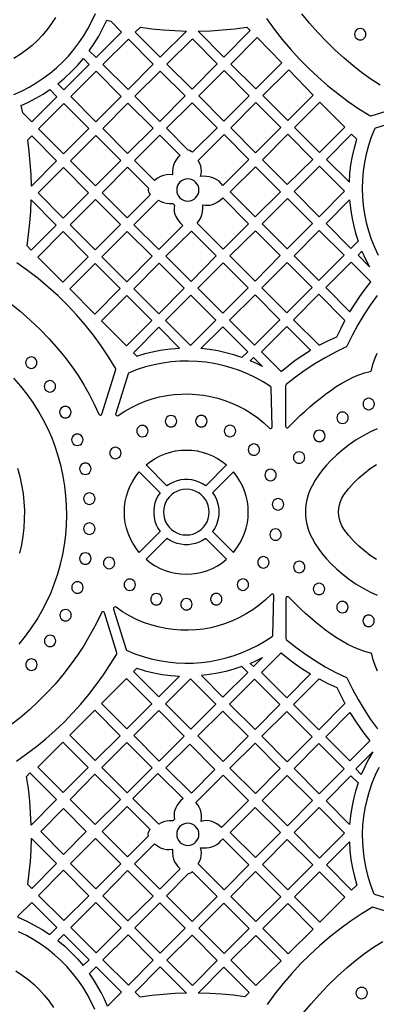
# Model space of a CAD drawing. Header units: millimetres. Extents: x -1358 to 1640, y -1421 to -323.
# Tile 53 of 129: x -327 to -223, y -1016 to -729. Entities that reach past the tile are written whole.
import ezdxf

# ---------------------------------------------------------------- set-up
doc = ezdxf.new("R2010")
doc.units = ezdxf.units.MM
doc.layers.add('pattern', color=5, linetype='Continuous')

msp = doc.modelspace()

# ---------------------------------------------------------------- linework, layer by layer
at = {"layer": 'pattern'}
for points in [[(-329.08, -750.33), (-326.8, -749.33), (-324.6, -748.2), (-322.47, -746.96), (-320.43, -745.6), (-318.46, -744.13), (-316.59, -742.56), (-314.8, -740.89), (-313.11, -739.12), (-311.52, -737.25), (-310.04, -735.3), (-308.66, -733.27), (-307.4, -731.15), (-306.25, -728.96), (-305.22, -726.7)], [(-316.83, -727.86), (-317.99, -729.65), (-319.26, -731.38), (-320.64, -733.02), (-322.12, -734.58), (-323.71, -736.06), (-325.4, -737.43), (-327.19, -738.71), (-329.08, -739.88)], [(-255.29, -728.2), (-253.06, -731.28), (-250.71, -734.26), (-248.26, -737.15), (-245.7, -739.94), (-243.04, -742.63), (-240.28, -745.22), (-237.42, -747.7), (-234.47, -750.07), (-231.42, -752.33), (-228.29, -754.47), (-225.08, -756.5), (-224.89, -756.57), (-224.69, -756.54), (-213.37, -753.03)], [(-222.09, -747.59), (-224.83, -745.83), (-227.5, -743.94), (-230.1, -741.92), (-232.63, -739.76), (-235.3, -737.31), (-237.86, -734.79), (-240.32, -732.21), (-242.68, -729.55), (-244.95, -726.81)], [(-212.27, -756.68), (-223.45, -760.15), (-223.63, -760.25), (-223.74, -760.41), (-224.69, -762.81), (-225.5, -765.24), (-226.15, -767.7), (-226.66, -770.19), (-227.02, -772.69), (-227.23, -775.19), (-227.3, -777.71), (-227.23, -780.22), (-227.01, -782.72), (-226.64, -785.2), (-226.14, -787.66), (-225.49, -790.1), (-224.7, -792.49), (-223.77, -794.85), (-222.69, -797.16)], [(-330.21, -811.09), (-327.21, -813.55), (-324.3, -816.12), (-321.49, -818.82), (-318.76, -821.64), (-316.12, -824.59), (-314.04, -827.09), (-312.1, -829.66), (-310.29, -832.29), (-308.6, -834.99), (-307.03, -837.76), (-305.57, -840.63), (-304.22, -843.59), (-304.07, -843.79), (-303.87, -843.87), (-303.65, -843.86), (-303.45, -843.75), (-303.33, -843.55), (-299.27, -830.53), (-299.24, -830.33), (-299.31, -830.14), (-301.35, -826.85), (-303.51, -823.64), (-305.8, -820.53), (-308.21, -817.52), (-310.74, -814.61), (-313.39, -811.8), (-316.14, -809.1), (-319, -806.52), (-321.97, -804.04), (-325.04, -801.69), (-328.2, -799.46)], [(-222.92, -808.95), (-224.95, -811.75), (-226.84, -814.61), (-228.61, -817.55), (-230.26, -820.58), (-231.79, -823.7), (-231.89, -823.84), (-232.02, -823.93), (-235.14, -825.47), (-238.17, -827.12), (-241.12, -828.88), (-243.98, -830.77), (-246.78, -832.8), (-249.51, -834.95), (-249.64, -835.11), (-249.68, -835.32), (-249.68, -847.07), (-249.62, -847.29), (-249.48, -847.45), (-249.28, -847.54), (-249.06, -847.52), (-248.86, -847.4), (-247.76, -846.28), (-246.57, -845.11), (-245.31, -843.9), (-243.97, -842.67), (-242.57, -841.43), (-241.12, -840.19), (-239.62, -838.97), (-238.07, -837.78), (-236.49, -836.63), (-234.88, -835.55), (-233.25, -834.54), (-231.6, -833.62), (-229.94, -832.8), (-228.29, -832.1), (-226.63, -831.53), (-224.99, -831.1), (-224.81, -831.04), (-224.69, -830.92), (-224.62, -830.74), (-224.2, -829.1), (-223.63, -827.44), (-222.92, -825.78)], [(-327.49, -910.7), (-325.6, -908.34), (-323.83, -905.91), (-322.21, -903.42), (-320.73, -900.86), (-319.39, -898.24), (-318.18, -895.58), (-317.12, -892.87), (-316.19, -890.13), (-315.41, -887.34), (-314.76, -884.53), (-314.26, -881.7), (-313.89, -878.85), (-313.66, -875.99), (-313.57, -873.12), (-313.62, -870.25), (-313.81, -867.39), (-314.14, -864.53), (-314.61, -861.7), (-315.22, -858.88), (-315.97, -856.09), (-316.86, -853.33), (-317.89, -850.61), (-319.06, -847.93), (-320.37, -845.3), (-321.82, -842.72), (-323.41, -840.2), (-325.14, -837.75), (-327.01, -835.37), (-329.02, -833.07)], [(-222.98, -847.82), (-224.88, -848.71), (-227, -849.86), (-229.04, -851.1), (-230.99, -852.43), (-232.87, -853.87), (-234.69, -855.42), (-236.44, -857.08), (-237.72, -858.43), (-238.91, -859.83), (-240.01, -861.3), (-241.02, -862.83), (-241.95, -864.44), (-242.6, -865.77), (-243.11, -867.14), (-243.5, -868.54), (-243.76, -869.96), (-243.88, -871.39), (-243.88, -872.83), (-243.76, -874.26), (-243.5, -875.68), (-243.11, -877.08), (-242.6, -878.45), (-241.95, -879.78), (-241.02, -881.39), (-240.01, -882.92), (-238.91, -884.39), (-237.72, -885.79), (-236.44, -887.14), (-234.69, -888.8), (-232.87, -890.35), (-230.99, -891.79), (-229.04, -893.12), (-227, -894.36), (-224.88, -895.51), (-222.98, -896.4)], [(-223.15, -885.94), (-224.96, -884.76), (-226.7, -883.46), (-228.34, -882.03), (-229.88, -880.5), (-231.33, -878.85), (-232.66, -877.09), (-233.23, -876.17), (-233.67, -875.2), (-233.98, -874.19), (-234.17, -873.16), (-234.24, -872.11), (-234.17, -871.06), (-233.98, -870.03), (-233.67, -869.02), (-233.23, -868.05), (-232.66, -867.13), (-231.33, -865.37), (-229.88, -863.72), (-228.34, -862.19), (-226.7, -860.76), (-224.96, -859.46), (-223.15, -858.28)], [(-327.94, -859.3), (-327.28, -861.74), (-326.75, -864.2), (-326.35, -866.68), (-326.09, -869.18), (-325.97, -871.68), (-325.98, -874.18), (-326.12, -876.69), (-326.4, -879.18), (-326.82, -881.66), (-327.37, -884.11)], [(-222.85, -918.57), (-223.55, -916.91), (-224.12, -915.26), (-224.55, -913.62), (-224.62, -913.43), (-224.73, -913.32), (-224.91, -913.25), (-226.56, -912.82), (-228.21, -912.25), (-229.87, -911.55), (-231.53, -910.73), (-233.18, -909.81), (-234.81, -908.8), (-236.42, -907.72), (-238, -906.57), (-239.54, -905.38), (-241.04, -904.16), (-242.5, -902.92), (-243.89, -901.68), (-245.23, -900.44), (-246.49, -899.23), (-247.68, -898.06), (-248.78, -896.95), (-248.98, -896.82), (-249.2, -896.81), (-249.4, -896.89), (-249.54, -897.05), (-249.6, -897.28), (-249.61, -909.03), (-249.57, -909.23), (-249.43, -909.4), (-246.7, -911.55), (-243.91, -913.57), (-241.04, -915.47), (-238.1, -917.23), (-235.07, -918.88), (-231.95, -920.42), (-231.81, -920.51), (-231.72, -920.65), (-230.19, -923.77), (-228.54, -926.8), (-226.77, -929.74), (-224.88, -932.61), (-222.86, -935.4)], [(-328.24, -944.76), (-325.29, -942.69), (-322.43, -940.51), (-319.65, -938.23), (-316.96, -935.85), (-314.36, -933.37), (-311.86, -930.79), (-309.46, -928.13), (-307.16, -925.38), (-304.96, -922.54), (-302.86, -919.61), (-300.88, -916.61), (-299.01, -913.53), (-298.94, -913.34), (-298.96, -913.15), (-302.58, -901.55), (-302.7, -901.34), (-302.89, -901.23), (-303.11, -901.22), (-303.31, -901.3), (-303.46, -901.49), (-305.03, -904.71), (-306.73, -907.85), (-308.54, -910.91), (-310.48, -913.88), (-312.54, -916.78), (-314.72, -919.58), (-317, -922.28), (-319.39, -924.9), (-321.89, -927.41), (-324.49, -929.82), (-327.19, -932.12), (-329.99, -934.31)], [(-222.42, -946.6), (-223.53, -948.89), (-224.49, -951.23), (-225.31, -953.61), (-225.99, -956.04), (-226.53, -958.49), (-226.93, -960.97), (-227.19, -963.46), (-227.3, -965.97), (-227.26, -968.48), (-227.08, -970.99), (-226.76, -973.49), (-226.29, -975.98), (-225.67, -978.45), (-224.9, -980.89), (-223.99, -983.3), (-223.87, -983.47), (-223.69, -983.57), (-212.7, -986.97)], [(-210.02, -991.79), (-224.35, -987.35), (-227.61, -989.38), (-230.79, -991.52), (-233.89, -993.78), (-236.89, -996.15), (-239.79, -998.64), (-242.6, -1001.24), (-245.31, -1003.94), (-247.91, -1006.75), (-250.41, -1009.66), (-252.79, -1012.66), (-255.06, -1015.76)], [(-305.36, -1017.27), (-306.43, -1014.97), (-307.62, -1012.75), (-308.93, -1010.61), (-310.35, -1008.56), (-311.89, -1006.59), (-313.53, -1004.72), (-315.28, -1002.94), (-317.12, -1001.27), (-319.06, -999.7), (-321.08, -998.24), (-323.19, -996.9), (-325.38, -995.67), (-327.65, -994.57)], [(-244.62, -1018.4), (-242.27, -1015.56), (-239.81, -1012.81), (-237.24, -1010.13), (-234.56, -1007.53), (-231.76, -1004.99), (-229.26, -1002.89), (-226.68, -1000.92), (-224.04, -999.07), (-221.34, -997.36)], [(-328.46, -1005.96), (-326.6, -1007.17), (-324.82, -1008.5), (-323.14, -1009.93), (-321.55, -1011.47), (-320.06, -1013.11), (-318.68, -1014.83), (-317.41, -1016.65)]]:
    msp.add_lwpolyline(points, dxfattribs=at)
for points in [[(-307.01, -737.62), (-305.56, -735.49), (-304.23, -733.3), (-303.02, -731.03), (-301.93, -728.69), (-300.72, -728.99), (-297.6, -732.14), (-305.04, -739.58)], [(-293.58, -732.16), (-292.1, -730.68), (-288.76, -731.13), (-285.41, -731.48), (-282.05, -731.71), (-278.67, -731.83), (-286.33, -739.49)], [(-267.7, -739.44), (-275.23, -731.85), (-271.65, -731.74), (-268.1, -731.51), (-264.55, -731.16), (-261.01, -730.69), (-260.03, -731.69)], [(-227.89, -734.43), (-227.45, -734.37), (-227.05, -734.2), (-226.71, -733.94), (-226.45, -733.6), (-226.29, -733.21), (-226.23, -732.76), (-226.29, -732.32), (-226.45, -731.92), (-226.71, -731.58), (-227.05, -731.32), (-227.45, -731.16), (-227.89, -731.1), (-228.34, -731.16), (-228.73, -731.32), (-229.07, -731.58), (-229.33, -731.92), (-229.5, -732.32), (-229.56, -732.76), (-229.5, -733.21), (-229.33, -733.6), (-229.07, -733.94), (-228.73, -734.2), (-228.34, -734.37)], [(-303.03, -741.6), (-295.7, -748.86), (-288.34, -741.5), (-295.59, -734.17)], [(-284.33, -741.5), (-277, -748.76), (-269.64, -741.4), (-276.9, -734.06)], [(-258.01, -733.68), (-250.82, -741.07), (-258.34, -748.68), (-265.7, -741.46)], [(-314.41, -748.94), (-316.19, -747.19), (-314.17, -745.51), (-312.25, -743.73), (-310.44, -741.85), (-308.73, -739.86), (-307.02, -741.55)], [(-312.39, -750.96), (-305.13, -758.29), (-297.73, -750.89), (-304.99, -743.57)], [(-286.33, -743.5), (-293.69, -750.86), (-286.43, -758.19), (-279, -750.76)], [(-267.6, -743.36), (-275, -750.76), (-267.74, -758.08), (-260.34, -750.69)], [(-241.64, -750.53), (-248.79, -743.14), (-256.32, -750.67), (-249.05, -757.94)], [(-326.43, -755.66), (-326.93, -753.56), (-324.73, -752.56), (-322.59, -751.45), (-320.52, -750.23), (-318.5, -748.9), (-316.44, -750.97), (-323.8, -758.32)], [(-314.43, -753), (-321.79, -760.35), (-314.53, -767.68), (-307.1, -760.25)], [(-295.73, -752.9), (-303.09, -760.25), (-295.83, -767.58), (-288.4, -760.15)], [(-269.67, -760.01), (-276.84, -767.18), (-277.25, -766.91), (-277.7, -766.7), (-278.09, -766.61), (-284.44, -760.2), (-276.99, -752.75)], [(-251.04, -759.93), (-258.34, -752.69), (-265.7, -760.05), (-258.46, -767.35)], [(-232.39, -759.88), (-239.65, -752.55), (-247.07, -759.97), (-239.77, -767.26)], [(-316.53, -769.68), (-323.92, -777.08), (-324.02, -773.68), (-324.23, -770.29), (-324.55, -766.92), (-324.98, -763.54), (-323.79, -762.35)], [(-312.49, -769.65), (-305.23, -776.98), (-297.8, -769.55), (-305.13, -762.29)], [(-282.78, -773.8), (-283.67, -773.69), (-284.51, -773.73), (-285.34, -773.92), (-286.17, -774.25), (-287.09, -774.77), (-287.94, -775.4), (-293.82, -769.58), (-286.41, -762.16), (-280.51, -768.12), (-281.16, -768.75), (-281.68, -769.43), (-282.08, -770.15), (-282.38, -770.95), (-282.57, -771.83), (-282.68, -772.77), (-282.69, -773.7)], [(-271.98, -774.31), (-272.83, -774.22), (-273.68, -774.2), (-274.53, -774.27), (-274.33, -773.51), (-274.25, -772.73), (-274.3, -771.95), (-274.46, -771.19), (-274.75, -770.46), (-275.24, -769.59), (-267.67, -762.02), (-260.44, -769.32), (-268.06, -776.86), (-268.55, -776.22), (-269.12, -775.65), (-269.75, -775.18), (-270.45, -774.79), (-271.19, -774.5)], [(-241.77, -769.29), (-249.07, -761.93), (-256.45, -769.38), (-249.19, -776.63)], [(-231.08, -775.95), (-230.92, -773.38), (-230.62, -770.84), (-230.19, -768.34), (-229.62, -765.85), (-228.91, -763.37), (-230.41, -761.87), (-237.75, -769.28)], [(-314.63, -786.37), (-307.23, -778.98), (-314.49, -771.65), (-321.89, -779.04)], [(-295.81, -771.56), (-289.74, -777.69), (-289.81, -778.03), (-289.81, -778.35), (-289.71, -778.68), (-289.5, -779.14), (-289.23, -779.57), (-295.98, -786.32), (-303.24, -778.99)], [(-258.43, -771.4), (-265.84, -778.74), (-258.54, -786.03), (-251.13, -778.7)], [(-239.79, -771.25), (-247.15, -778.67), (-239.86, -785.97), (-232.49, -778.54)], [(-278.24, -781.41), (-277.59, -781.35), (-276.98, -781.16), (-276.43, -780.86), (-275.95, -780.46), (-275.56, -779.98), (-275.26, -779.43), (-275.07, -778.83), (-275, -778.17), (-275.07, -777.52), (-275.26, -776.91), (-275.56, -776.36), (-275.95, -775.88), (-276.43, -775.49), (-276.98, -775.19), (-277.59, -775), (-278.24, -774.93), (-278.9, -775), (-279.5, -775.19), (-280.05, -775.49), (-280.53, -775.88), (-280.93, -776.36), (-281.23, -776.91), (-281.42, -777.52), (-281.48, -778.17), (-281.42, -778.83), (-281.23, -779.43), (-280.93, -779.98), (-280.53, -780.46), (-280.05, -780.86), (-279.5, -781.16), (-278.9, -781.35)], [(-325.18, -794.51), (-324.71, -791.16), (-324.35, -787.81), (-324.09, -784.45), (-323.95, -781.07), (-316.68, -788.42), (-323.98, -795.72)], [(-305.33, -795.67), (-297.94, -788.27), (-305.19, -780.94), (-312.59, -788.34)], [(-293.97, -788.31), (-286.79, -781.14), (-286.07, -781.55), (-285.32, -781.84), (-284.51, -782.03), (-283.55, -782.14), (-282.6, -782.13), (-282.11, -782.61), (-282.23, -783.31), (-282.25, -783.96), (-282.18, -784.6), (-282.01, -785.24), (-281.74, -785.89), (-281.18, -786.86), (-280.51, -787.74), (-279.72, -788.53), (-286.67, -795.55)], [(-270.32, -782.09), (-269.51, -781.65), (-268.76, -781.12), (-268.06, -780.52), (-260.51, -788.07), (-267.94, -795.43), (-275.55, -787.82), (-274.94, -787.08), (-274.47, -786.3), (-274.13, -785.45), (-273.92, -784.51), (-273.81, -783.52), (-273.81, -782.53), (-273.07, -782.64), (-272.37, -782.65), (-271.68, -782.57), (-271.01, -782.38)], [(-249.15, -780.68), (-256.52, -788.05), (-249.25, -795.32), (-241.84, -787.99)], [(-230.99, -781.05), (-230.75, -783.53), (-230.38, -785.97), (-229.89, -788.38), (-229.26, -790.76), (-228.51, -793.14), (-230.6, -795.22), (-237.85, -787.97)], [(-322.03, -797.77), (-314.7, -805.03), (-307.34, -797.67), (-314.59, -790.34)], [(-296, -804.96), (-288.62, -797.52), (-295.94, -790.28), (-303.31, -797.65)], [(-284.64, -797.53), (-277.3, -804.86), (-269.94, -797.43), (-277.21, -790.17)], [(-258.61, -804.76), (-251.25, -797.33), (-258.51, -790.07), (-265.94, -797.43)], [(-239.85, -789.98), (-247.23, -797.35), (-239.95, -804.62), (-232.58, -797.24)], [(-227.39, -796.06), (-226.35, -798.36), (-225.19, -800.59), (-228.55, -797.22)], [(-305.4, -814.36), (-298.02, -806.91), (-305.33, -799.67), (-312.71, -807.05)], [(-286.7, -814.26), (-279.34, -806.83), (-286.64, -799.54), (-294, -806.97)], [(-275.3, -806.86), (-268.04, -814.12), (-260.61, -806.76), (-267.94, -799.43)], [(-249.35, -814.01), (-241.96, -806.62), (-249.24, -799.33), (-256.6, -806.76)], [(-237.95, -806.62), (-230.9, -813.74), (-229.5, -811.48), (-228.02, -809.27), (-226.46, -807.12), (-224.82, -805.02), (-230.56, -799.23)], [(-296.1, -823.65), (-288.74, -816.22), (-296, -808.97), (-303.43, -816.32)], [(-284.74, -816.22), (-277.41, -823.55), (-270.05, -816.12), (-277.31, -808.86)], [(-258.75, -823.41), (-251.35, -816.01), (-258.61, -808.76), (-266.04, -816.12)], [(-234.71, -821.03), (-233.57, -818.64), (-232.35, -816.3), (-239.96, -808.62), (-247.39, -816.05), (-239.88, -823.49), (-237.32, -822.2)], [(-294.1, -825.66), (-293.14, -826.61), (-290.68, -825.88), (-288.2, -825.29), (-285.71, -824.84), (-283.19, -824.52), (-280.63, -824.33), (-286.74, -818.23)], [(-260.75, -825.41), (-262.43, -827.08), (-264.77, -826.3), (-267.13, -825.65), (-269.51, -825.13), (-271.93, -824.73), (-274.39, -824.46), (-268.05, -818.12)], [(-251.03, -831.14), (-248.98, -829.45), (-246.87, -827.85), (-244.69, -826.35), (-242.44, -824.93), (-249.35, -818.02), (-256.75, -825.41)], [(-323.94, -830.23), (-323.5, -830.17), (-323.1, -830), (-322.77, -829.74), (-322.51, -829.4), (-322.34, -829), (-322.28, -828.56), (-322.34, -828.12), (-322.51, -827.72), (-322.77, -827.38), (-323.1, -827.12), (-323.5, -826.95), (-323.94, -826.89), (-324.39, -826.95), (-324.79, -827.12), (-325.12, -827.38), (-325.38, -827.72), (-325.55, -828.12), (-325.61, -828.56), (-325.55, -829), (-325.38, -829.4), (-325.12, -829.74), (-324.79, -830), (-324.39, -830.17)], [(-259.09, -827.08), (-256.47, -829.7), (-258.23, -828.82), (-260.03, -828.02)], [(-253.88, -835.94), (-253.94, -835.71), (-254.09, -835.55), (-256.28, -834.17), (-258.53, -832.92), (-260.84, -831.82), (-263.19, -830.86), (-265.59, -830.04), (-268.03, -829.36), (-270.5, -828.83), (-272.99, -828.44), (-275.5, -828.19), (-278.02, -828.1), (-280.54, -828.14), (-283.06, -828.34), (-285.57, -828.68), (-288.07, -829.17), (-290.55, -829.8), (-293, -830.59), (-295.41, -831.53), (-295.58, -831.64), (-295.68, -831.82), (-299.29, -843.41), (-299.31, -843.65), (-299.2, -843.86), (-299.02, -843.99), (-298.8, -844.03), (-298.57, -843.94), (-296.67, -842.7), (-294.72, -841.6), (-292.73, -840.64), (-290.69, -839.81), (-288.62, -839.12), (-286.52, -838.56), (-284.4, -838.14), (-282.26, -837.86), (-280.11, -837.7), (-277.97, -837.68), (-275.83, -837.8), (-273.69, -838.04), (-271.58, -838.42), (-269.49, -838.93), (-267.43, -839.57), (-265.41, -840.33), (-263.43, -841.23), (-261.5, -842.26), (-259.63, -843.41), (-257.83, -844.69), (-256.09, -846.1), (-254.43, -847.64), (-254.22, -847.76), (-254.01, -847.77), (-253.81, -847.69), (-253.67, -847.52), (-253.62, -847.29)], [(-318.51, -837.13), (-318.07, -837.07), (-317.67, -836.91), (-317.33, -836.64), (-317.07, -836.31), (-316.9, -835.91), (-316.84, -835.47), (-316.9, -835.02), (-317.07, -834.62), (-317.33, -834.29), (-317.67, -834.03), (-318.07, -833.86), (-318.51, -833.8), (-318.95, -833.86), (-319.35, -834.03), (-319.69, -834.29), (-319.95, -834.62), (-320.12, -835.02), (-320.18, -835.47), (-320.12, -835.91), (-319.95, -836.31), (-319.69, -836.64), (-319.35, -836.91), (-318.95, -837.07)], [(-314, -844.66), (-313.55, -844.6), (-313.15, -844.43), (-312.82, -844.17), (-312.56, -843.83), (-312.39, -843.43), (-312.33, -842.99), (-312.39, -842.54), (-312.56, -842.15), (-312.82, -841.81), (-313.15, -841.55), (-313.55, -841.38), (-314, -841.32), (-314.44, -841.38), (-314.84, -841.55), (-315.17, -841.81), (-315.43, -842.15), (-315.6, -842.54), (-315.66, -842.99), (-315.6, -843.43), (-315.43, -843.83), (-315.17, -844.17), (-314.84, -844.43), (-314.44, -844.6)], [(-225.43, -842.27), (-224.98, -842.21), (-224.59, -842.04), (-224.25, -841.78), (-223.99, -841.44), (-223.82, -841.05), (-223.76, -840.6), (-223.82, -840.16), (-223.99, -839.76), (-224.25, -839.42), (-224.59, -839.16), (-224.98, -838.99), (-225.43, -838.93), (-225.87, -838.99), (-226.27, -839.16), (-226.61, -839.42), (-226.87, -839.76), (-227.03, -840.16), (-227.09, -840.6), (-227.03, -841.05), (-226.87, -841.44), (-226.61, -841.78), (-226.27, -842.04), (-225.87, -842.21)], [(-283.15, -847.3), (-282.7, -847.24), (-282.3, -847.07), (-281.97, -846.81), (-281.71, -846.47), (-281.54, -846.08), (-281.48, -845.63), (-281.54, -845.19), (-281.71, -844.79), (-281.97, -844.45), (-282.3, -844.19), (-282.7, -844.02), (-283.15, -843.97), (-283.59, -844.02), (-283.99, -844.19), (-284.32, -844.45), (-284.58, -844.79), (-284.75, -845.19), (-284.81, -845.63), (-284.75, -846.08), (-284.58, -846.47), (-284.32, -846.81), (-283.99, -847.07), (-283.59, -847.24)], [(-274.3, -847.29), (-273.85, -847.23), (-273.46, -847.06), (-273.12, -846.8), (-272.86, -846.46), (-272.69, -846.06), (-272.63, -845.62), (-272.69, -845.18), (-272.86, -844.78), (-273.12, -844.44), (-273.46, -844.18), (-273.85, -844.01), (-274.3, -843.95), (-274.74, -844.01), (-275.14, -844.18), (-275.47, -844.44), (-275.73, -844.78), (-275.9, -845.18), (-275.96, -845.62), (-275.9, -846.06), (-275.73, -846.46), (-275.47, -846.8), (-275.14, -847.06), (-274.74, -847.23)], [(-233.08, -846.3), (-232.63, -846.24), (-232.23, -846.07), (-231.9, -845.81), (-231.64, -845.48), (-231.47, -845.08), (-231.41, -844.63), (-231.47, -844.19), (-231.64, -843.79), (-231.9, -843.45), (-232.23, -843.19), (-232.63, -843.03), (-233.08, -842.97), (-233.52, -843.03), (-233.92, -843.19), (-234.25, -843.45), (-234.51, -843.79), (-234.68, -844.19), (-234.74, -844.63), (-234.68, -845.08), (-234.51, -845.48), (-234.25, -845.81), (-233.92, -846.07), (-233.52, -846.24)], [(-291.49, -850.18), (-291.05, -850.12), (-290.65, -849.95), (-290.32, -849.69), (-290.06, -849.35), (-289.89, -848.95), (-289.83, -848.51), (-289.89, -848.06), (-290.06, -847.67), (-290.32, -847.33), (-290.65, -847.07), (-291.05, -846.9), (-291.49, -846.84), (-291.94, -846.9), (-292.34, -847.07), (-292.67, -847.33), (-292.93, -847.67), (-293.1, -848.06), (-293.16, -848.51), (-293.1, -848.95), (-292.93, -849.35), (-292.67, -849.69), (-292.34, -849.95), (-291.94, -850.12)], [(-265.93, -850.16), (-265.49, -850.1), (-265.09, -849.93), (-264.75, -849.67), (-264.49, -849.33), (-264.32, -848.93), (-264.26, -848.49), (-264.32, -848.05), (-264.49, -847.65), (-264.75, -847.31), (-265.09, -847.05), (-265.49, -846.88), (-265.93, -846.82), (-266.37, -846.88), (-266.77, -847.05), (-267.11, -847.31), (-267.37, -847.65), (-267.54, -848.05), (-267.6, -848.49), (-267.54, -848.93), (-267.37, -849.33), (-267.11, -849.67), (-266.77, -849.93), (-266.37, -850.1)], [(-310.5, -852.7), (-310.06, -852.64), (-309.66, -852.47), (-309.32, -852.21), (-309.06, -851.87), (-308.89, -851.47), (-308.83, -851.03), (-308.89, -850.59), (-309.06, -850.19), (-309.32, -849.85), (-309.66, -849.59), (-310.06, -849.42), (-310.5, -849.36), (-310.94, -849.42), (-311.34, -849.59), (-311.68, -849.85), (-311.94, -850.19), (-312.11, -850.59), (-312.17, -851.03), (-312.11, -851.47), (-311.94, -851.87), (-311.68, -852.21), (-311.34, -852.47), (-310.94, -852.64)], [(-239.84, -851.57), (-239.39, -851.51), (-239, -851.34), (-238.66, -851.08), (-238.4, -850.74), (-238.23, -850.35), (-238.17, -849.9), (-238.23, -849.46), (-238.4, -849.06), (-238.66, -848.72), (-239, -848.46), (-239.39, -848.29), (-239.84, -848.23), (-240.28, -848.29), (-240.68, -848.46), (-241.01, -848.72), (-241.28, -849.06), (-241.44, -849.46), (-241.5, -849.9), (-241.44, -850.35), (-241.28, -850.74), (-241.01, -851.08), (-240.68, -851.34), (-240.28, -851.51)], [(-258.95, -855.58), (-258.51, -855.52), (-258.11, -855.35), (-257.77, -855.09), (-257.51, -854.76), (-257.35, -854.36), (-257.29, -853.92), (-257.35, -853.47), (-257.51, -853.07), (-257.77, -852.74), (-258.11, -852.47), (-258.51, -852.31), (-258.95, -852.25), (-259.4, -852.31), (-259.79, -852.47), (-260.13, -852.74), (-260.39, -853.07), (-260.56, -853.47), (-260.62, -853.92), (-260.56, -854.36), (-260.39, -854.76), (-260.13, -855.09), (-259.79, -855.35), (-259.4, -855.52)], [(-299.38, -856.56), (-298.94, -856.5), (-298.54, -856.33), (-298.2, -856.07), (-297.94, -855.73), (-297.77, -855.33), (-297.71, -854.89), (-297.77, -854.44), (-297.94, -854.05), (-298.2, -853.71), (-298.54, -853.45), (-298.94, -853.28), (-299.38, -853.22), (-299.82, -853.28), (-300.22, -853.45), (-300.56, -853.71), (-300.82, -854.05), (-300.98, -854.44), (-301.04, -854.89), (-300.98, -855.33), (-300.82, -855.73), (-300.56, -856.07), (-300.22, -856.33), (-299.82, -856.5)], [(-284.32, -864.47), (-290.42, -858.38), (-289.12, -857.36), (-287.75, -856.48), (-286.32, -855.74), (-284.85, -855.13), (-283.34, -854.65), (-281.8, -854.31), (-280.24, -854.11), (-278.67, -854.04), (-277.11, -854.11), (-275.55, -854.31), (-274.01, -854.65), (-272.5, -855.13), (-271.03, -855.74), (-269.6, -856.48), (-268.23, -857.36), (-266.93, -858.38), (-273.02, -864.47), (-273.97, -863.86), (-274.96, -863.37), (-276, -863), (-277.06, -862.76), (-278.13, -862.63), (-279.21, -862.63), (-280.29, -862.76), (-281.35, -863), (-282.38, -863.37), (-283.38, -863.86)], [(-245.74, -857.89), (-245.3, -857.83), (-244.9, -857.66), (-244.56, -857.4), (-244.3, -857.06), (-244.13, -856.66), (-244.07, -856.22), (-244.13, -855.78), (-244.3, -855.38), (-244.56, -855.04), (-244.9, -854.78), (-245.3, -854.61), (-245.74, -854.55), (-246.18, -854.61), (-246.58, -854.78), (-246.92, -855.04), (-247.18, -855.38), (-247.35, -855.78), (-247.41, -856.22), (-247.35, -856.66), (-247.18, -857.06), (-246.92, -857.4), (-246.58, -857.66), (-246.18, -857.83)], [(-308.16, -861.16), (-307.72, -861.1), (-307.32, -860.94), (-306.98, -860.68), (-306.72, -860.34), (-306.55, -859.94), (-306.49, -859.5), (-306.55, -859.05), (-306.72, -858.65), (-306.98, -858.32), (-307.32, -858.06), (-307.72, -857.89), (-308.16, -857.83), (-308.6, -857.89), (-309, -858.06), (-309.34, -858.32), (-309.6, -858.65), (-309.76, -859.05), (-309.82, -859.5), (-309.76, -859.94), (-309.6, -860.34), (-309.34, -860.68), (-309, -860.94), (-308.6, -861.1)], [(-292.44, -860.39), (-286.34, -866.49), (-286.96, -867.44), (-287.45, -868.43), (-287.82, -869.46), (-288.06, -870.52), (-288.18, -871.6), (-288.18, -872.68), (-288.06, -873.76), (-287.82, -874.82), (-287.45, -875.85), (-286.96, -876.85), (-286.34, -877.79), (-292.44, -883.89), (-293.46, -882.59), (-294.34, -881.22), (-295.08, -879.79), (-295.69, -878.32), (-296.16, -876.81), (-296.5, -875.27), (-296.7, -873.71), (-296.77, -872.14), (-296.7, -870.58), (-296.5, -869.02), (-296.16, -867.48), (-295.69, -865.97), (-295.08, -864.5), (-294.34, -863.07), (-293.46, -861.7)], [(-264.9, -883.89), (-263.89, -882.58), (-263.01, -881.21), (-262.27, -879.79), (-261.66, -878.32), (-261.18, -876.8), (-260.84, -875.27), (-260.64, -873.71), (-260.57, -872.14), (-260.64, -870.58), (-260.84, -869.02), (-261.18, -867.48), (-261.66, -865.97), (-262.27, -864.5), (-263.01, -863.07), (-263.89, -861.7), (-264.9, -860.39), (-271, -866.49), (-270.39, -867.44), (-269.9, -868.43), (-269.53, -869.47), (-269.29, -870.53), (-269.16, -871.6), (-269.16, -872.68), (-269.29, -873.76), (-269.53, -874.82), (-269.9, -875.85), (-270.39, -876.85), (-271, -877.79)], [(-254.09, -862.98), (-253.65, -862.92), (-253.25, -862.75), (-252.91, -862.49), (-252.65, -862.15), (-252.49, -861.75), (-252.43, -861.31), (-252.49, -860.87), (-252.65, -860.47), (-252.91, -860.13), (-253.25, -859.87), (-253.65, -859.7), (-254.09, -859.64), (-254.54, -859.7), (-254.93, -859.87), (-255.27, -860.13), (-255.53, -860.47), (-255.7, -860.87), (-255.76, -861.31), (-255.7, -861.75), (-255.53, -862.15), (-255.27, -862.49), (-254.93, -862.75), (-254.54, -862.92)], [(-307, -869.88), (-306.56, -869.82), (-306.16, -869.65), (-305.82, -869.39), (-305.56, -869.06), (-305.39, -868.66), (-305.33, -868.22), (-305.39, -867.77), (-305.56, -867.37), (-305.82, -867.03), (-306.16, -866.77), (-306.56, -866.61), (-307, -866.55), (-307.44, -866.61), (-307.84, -866.77), (-308.18, -867.03), (-308.44, -867.37), (-308.6, -867.77), (-308.66, -868.22), (-308.6, -868.66), (-308.44, -869.06), (-308.18, -869.39), (-307.84, -869.65), (-307.44, -869.82)], [(-278.67, -878.81), (-277.69, -878.74), (-276.75, -878.53), (-275.86, -878.19), (-275.04, -877.74), (-274.3, -877.18), (-273.64, -876.52), (-273.08, -875.77), (-272.63, -874.95), (-272.29, -874.07), (-272.08, -873.13), (-272.01, -872.14), (-272.08, -871.16), (-272.29, -870.22), (-272.63, -869.33), (-273.08, -868.51), (-273.64, -867.77), (-274.3, -867.11), (-275.04, -866.55), (-275.86, -866.09), (-276.75, -865.76), (-277.69, -865.55), (-278.67, -865.47), (-279.66, -865.55), (-280.6, -865.76), (-281.48, -866.09), (-282.3, -866.55), (-283.05, -867.11), (-283.71, -867.77), (-284.27, -868.51), (-284.72, -869.33), (-285.06, -870.22), (-285.27, -871.16), (-285.34, -872.14), (-285.27, -873.13), (-285.06, -874.07), (-284.72, -874.95), (-284.27, -875.77), (-283.71, -876.52), (-283.05, -877.18), (-282.3, -877.74), (-281.48, -878.19), (-280.6, -878.53), (-279.66, -878.74)], [(-251.9, -871.55), (-251.46, -871.49), (-251.06, -871.32), (-250.72, -871.06), (-250.46, -870.73), (-250.29, -870.33), (-250.23, -869.88), (-250.29, -869.44), (-250.46, -869.04), (-250.72, -868.7), (-251.06, -868.44), (-251.46, -868.28), (-251.9, -868.22), (-252.35, -868.28), (-252.74, -868.44), (-253.08, -868.7), (-253.34, -869.04), (-253.51, -869.44), (-253.57, -869.88), (-253.51, -870.33), (-253.34, -870.73), (-253.08, -871.06), (-252.74, -871.32), (-252.35, -871.49)], [(-307, -878.64), (-306.56, -878.58), (-306.16, -878.41), (-305.82, -878.15), (-305.56, -877.81), (-305.39, -877.41), (-305.33, -876.97), (-305.39, -876.52), (-305.56, -876.13), (-305.82, -875.79), (-306.16, -875.53), (-306.56, -875.36), (-307, -875.3), (-307.44, -875.36), (-307.84, -875.53), (-308.18, -875.79), (-308.44, -876.13), (-308.6, -876.52), (-308.66, -876.97), (-308.6, -877.41), (-308.44, -877.81), (-308.18, -878.15), (-307.84, -878.41), (-307.44, -878.58)], [(-252.63, -880.36), (-252.18, -880.3), (-251.78, -880.14), (-251.45, -879.88), (-251.19, -879.54), (-251.02, -879.14), (-250.96, -878.7), (-251.02, -878.25), (-251.19, -877.85), (-251.45, -877.52), (-251.78, -877.26), (-252.18, -877.09), (-252.63, -877.03), (-253.07, -877.09), (-253.47, -877.26), (-253.8, -877.52), (-254.06, -877.85), (-254.23, -878.25), (-254.29, -878.7), (-254.23, -879.14), (-254.06, -879.54), (-253.8, -879.88), (-253.47, -880.14), (-253.07, -880.3)], [(-266.93, -885.91), (-273.02, -879.81), (-273.97, -880.43), (-274.96, -880.92), (-276, -881.28), (-277.06, -881.53), (-278.13, -881.65), (-279.21, -881.65), (-280.29, -881.53), (-281.35, -881.28), (-282.38, -880.92), (-283.38, -880.43), (-284.32, -879.81), (-290.42, -885.91), (-289.12, -886.93), (-287.75, -887.8), (-286.32, -888.55), (-284.85, -889.16), (-283.34, -889.63), (-281.8, -889.97), (-280.24, -890.17), (-278.67, -890.24), (-277.11, -890.17), (-275.55, -889.97), (-274.01, -889.63), (-272.5, -889.16), (-271.03, -888.55), (-269.6, -887.8), (-268.23, -886.93)], [(-308.15, -887.35), (-307.71, -887.29), (-307.31, -887.12), (-306.97, -886.86), (-306.71, -886.52), (-306.55, -886.12), (-306.49, -885.68), (-306.55, -885.23), (-306.71, -884.84), (-306.97, -884.5), (-307.31, -884.24), (-307.71, -884.07), (-308.15, -884.01), (-308.59, -884.07), (-308.99, -884.24), (-309.33, -884.5), (-309.59, -884.84), (-309.76, -885.23), (-309.82, -885.68), (-309.76, -886.12), (-309.59, -886.52), (-309.33, -886.86), (-308.99, -887.12), (-308.59, -887.29)], [(-301.21, -888.64), (-300.77, -888.58), (-300.37, -888.41), (-300.03, -888.15), (-299.77, -887.81), (-299.6, -887.41), (-299.54, -886.97), (-299.6, -886.53), (-299.77, -886.13), (-300.03, -885.79), (-300.37, -885.53), (-300.77, -885.36), (-301.21, -885.3), (-301.65, -885.36), (-302.05, -885.53), (-302.39, -885.79), (-302.65, -886.13), (-302.82, -886.53), (-302.88, -886.97), (-302.82, -887.41), (-302.65, -887.81), (-302.39, -888.15), (-302.05, -888.41), (-301.65, -888.58)], [(-256.18, -888.46), (-255.73, -888.4), (-255.33, -888.23), (-255, -887.97), (-254.74, -887.63), (-254.57, -887.24), (-254.51, -886.79), (-254.57, -886.35), (-254.74, -885.95), (-255, -885.61), (-255.33, -885.35), (-255.73, -885.18), (-256.18, -885.12), (-256.62, -885.18), (-257.02, -885.35), (-257.35, -885.61), (-257.61, -885.95), (-257.78, -886.35), (-257.84, -886.79), (-257.78, -887.24), (-257.61, -887.63), (-257.35, -887.97), (-257.02, -888.23), (-256.62, -888.4)], [(-245.72, -889.82), (-245.27, -889.76), (-244.87, -889.59), (-244.54, -889.33), (-244.28, -889), (-244.11, -888.6), (-244.05, -888.15), (-244.11, -887.71), (-244.28, -887.31), (-244.54, -886.98), (-244.87, -886.71), (-245.27, -886.55), (-245.72, -886.49), (-246.16, -886.55), (-246.56, -886.71), (-246.89, -886.98), (-247.15, -887.31), (-247.32, -887.71), (-247.38, -888.15), (-247.32, -888.6), (-247.15, -889), (-246.89, -889.33), (-246.56, -889.59), (-246.16, -889.76)], [(-310.47, -895.8), (-310.02, -895.74), (-309.62, -895.57), (-309.29, -895.31), (-309.03, -894.97), (-308.86, -894.57), (-308.8, -894.13), (-308.86, -893.68), (-309.03, -893.29), (-309.29, -892.95), (-309.62, -892.69), (-310.02, -892.52), (-310.47, -892.46), (-310.91, -892.52), (-311.31, -892.69), (-311.64, -892.95), (-311.9, -893.29), (-312.07, -893.68), (-312.13, -894.13), (-312.07, -894.57), (-311.9, -894.97), (-311.64, -895.31), (-311.31, -895.57), (-310.91, -895.74)], [(-295.19, -895.01), (-294.75, -894.95), (-294.35, -894.78), (-294.01, -894.52), (-293.75, -894.18), (-293.58, -893.78), (-293.53, -893.34), (-293.58, -892.9), (-293.75, -892.5), (-294.01, -892.16), (-294.35, -891.9), (-294.75, -891.73), (-295.19, -891.67), (-295.64, -891.73), (-296.03, -891.9), (-296.37, -892.16), (-296.63, -892.5), (-296.8, -892.9), (-296.86, -893.34), (-296.8, -893.78), (-296.63, -894.18), (-296.37, -894.52), (-296.03, -894.78), (-295.64, -894.95)], [(-262.15, -894.96), (-261.71, -894.9), (-261.31, -894.73), (-260.97, -894.47), (-260.71, -894.13), (-260.54, -893.73), (-260.49, -893.29), (-260.54, -892.85), (-260.71, -892.45), (-260.97, -892.11), (-261.31, -891.85), (-261.71, -891.68), (-262.15, -891.62), (-262.6, -891.68), (-262.99, -891.85), (-263.33, -892.11), (-263.59, -892.45), (-263.76, -892.85), (-263.82, -893.29), (-263.76, -893.73), (-263.59, -894.13), (-263.33, -894.47), (-262.99, -894.73), (-262.6, -894.9)], [(-239.94, -896.22), (-239.5, -896.16), (-239.1, -896), (-238.76, -895.74), (-238.5, -895.4), (-238.33, -895), (-238.27, -894.56), (-238.33, -894.11), (-238.5, -893.71), (-238.76, -893.38), (-239.1, -893.12), (-239.5, -892.95), (-239.94, -892.89), (-240.38, -892.95), (-240.78, -893.12), (-241.12, -893.38), (-241.38, -893.71), (-241.54, -894.11), (-241.6, -894.56), (-241.54, -895), (-241.38, -895.4), (-241.12, -895.74), (-240.78, -896), (-240.38, -896.16)], [(-296.26, -912.22), (-296.16, -912.4), (-295.99, -912.51), (-293.66, -913.46), (-291.29, -914.26), (-288.9, -914.93), (-286.48, -915.45), (-284.05, -915.84), (-281.6, -916.08), (-279.15, -916.19), (-276.7, -916.16), (-274.26, -915.99), (-271.83, -915.69), (-269.43, -915.25), (-267.04, -914.67), (-264.69, -913.96), (-262.37, -913.12), (-260.1, -912.14), (-257.88, -911.03), (-255.71, -909.78), (-253.6, -908.4), (-253.45, -908.24), (-253.4, -908.02), (-253.13, -896.51), (-253.18, -896.28), (-253.32, -896.11), (-253.52, -896.03), (-253.74, -896.04), (-253.94, -896.17), (-255.63, -897.78), (-257.4, -899.27), (-259.24, -900.62), (-261.16, -901.83), (-263.13, -902.91), (-265.16, -903.85), (-267.24, -904.66), (-269.35, -905.33), (-271.5, -905.86), (-273.68, -906.25), (-275.87, -906.5), (-278.08, -906.61), (-280.29, -906.58), (-282.5, -906.41), (-284.69, -906.1), (-286.87, -905.64), (-289.03, -905.05), (-291.15, -904.31), (-293.24, -903.42), (-295.28, -902.39), (-297.27, -901.22), (-299.2, -899.9), (-299.43, -899.81), (-299.66, -899.84), (-299.84, -899.97), (-299.94, -900.17), (-299.93, -900.42)], [(-287.42, -899.23), (-286.98, -899.17), (-286.58, -899), (-286.24, -898.74), (-285.98, -898.4), (-285.81, -898.01), (-285.75, -897.56), (-285.81, -897.12), (-285.98, -896.72), (-286.24, -896.38), (-286.58, -896.12), (-286.98, -895.95), (-287.42, -895.9), (-287.86, -895.95), (-288.26, -896.12), (-288.6, -896.38), (-288.86, -896.72), (-289.02, -897.12), (-289.08, -897.56), (-289.02, -898.01), (-288.86, -898.4), (-288.6, -898.74), (-288.26, -899), (-287.86, -899.17)], [(-269.93, -899.21), (-269.48, -899.15), (-269.08, -898.98), (-268.75, -898.72), (-268.49, -898.38), (-268.32, -897.98), (-268.26, -897.54), (-268.32, -897.1), (-268.49, -896.7), (-268.75, -896.36), (-269.08, -896.1), (-269.48, -895.93), (-269.93, -895.87), (-270.37, -895.93), (-270.77, -896.1), (-271.1, -896.36), (-271.37, -896.7), (-271.53, -897.1), (-271.59, -897.54), (-271.53, -897.98), (-271.37, -898.38), (-271.1, -898.72), (-270.77, -898.98), (-270.37, -899.15)], [(-278.65, -900.68), (-278.21, -900.62), (-277.81, -900.45), (-277.47, -900.19), (-277.21, -899.85), (-277.04, -899.45), (-276.99, -899.01), (-277.04, -898.57), (-277.21, -898.17), (-277.47, -897.83), (-277.81, -897.57), (-278.21, -897.4), (-278.65, -897.34), (-279.1, -897.4), (-279.49, -897.57), (-279.83, -897.83), (-280.09, -898.17), (-280.26, -898.57), (-280.32, -899.01), (-280.26, -899.45), (-280.09, -899.85), (-279.83, -900.19), (-279.49, -900.45), (-279.1, -900.62)], [(-233.11, -901.53), (-232.66, -901.47), (-232.27, -901.3), (-231.93, -901.04), (-231.67, -900.71), (-231.5, -900.31), (-231.44, -899.87), (-231.5, -899.42), (-231.67, -899.02), (-231.93, -898.69), (-232.27, -898.43), (-232.66, -898.26), (-233.11, -898.2), (-233.55, -898.26), (-233.95, -898.43), (-234.28, -898.69), (-234.54, -899.02), (-234.71, -899.42), (-234.77, -899.87), (-234.71, -900.31), (-234.54, -900.71), (-234.28, -901.04), (-233.95, -901.3), (-233.55, -901.47)], [(-313.93, -903.87), (-313.49, -903.81), (-313.09, -903.65), (-312.75, -903.39), (-312.49, -903.05), (-312.32, -902.65), (-312.27, -902.21), (-312.32, -901.76), (-312.49, -901.37), (-312.75, -901.03), (-313.09, -900.77), (-313.49, -900.6), (-313.93, -900.54), (-314.37, -900.6), (-314.77, -900.77), (-315.11, -901.03), (-315.37, -901.37), (-315.54, -901.76), (-315.6, -902.21), (-315.54, -902.65), (-315.37, -903.05), (-315.11, -903.39), (-314.77, -903.65), (-314.37, -903.81)], [(-225.46, -905.52), (-225.01, -905.46), (-224.61, -905.29), (-224.28, -905.03), (-224.02, -904.69), (-223.85, -904.29), (-223.79, -903.85), (-223.85, -903.4), (-224.02, -903.01), (-224.28, -902.67), (-224.61, -902.41), (-225.01, -902.24), (-225.46, -902.18), (-225.9, -902.24), (-226.3, -902.41), (-226.63, -902.67), (-226.89, -903.01), (-227.06, -903.4), (-227.12, -903.85), (-227.06, -904.29), (-226.89, -904.69), (-226.63, -905.03), (-226.3, -905.29), (-225.9, -905.46)], [(-318.46, -911.38), (-318.02, -911.32), (-317.62, -911.15), (-317.28, -910.89), (-317.02, -910.55), (-316.85, -910.15), (-316.79, -909.71), (-316.85, -909.27), (-317.02, -908.87), (-317.28, -908.53), (-317.62, -908.27), (-318.02, -908.1), (-318.46, -908.04), (-318.9, -908.1), (-319.3, -908.27), (-319.64, -908.53), (-319.9, -908.87), (-320.07, -909.27), (-320.13, -909.71), (-320.07, -910.15), (-319.9, -910.55), (-319.64, -910.89), (-319.3, -911.15), (-318.9, -911.32)], [(-251.03, -913.15), (-248.98, -914.84), (-246.87, -916.44), (-244.69, -917.94), (-242.44, -919.36), (-249.35, -926.27), (-256.75, -918.88)], [(-323.9, -918.3), (-323.45, -918.24), (-323.05, -918.07), (-322.72, -917.81), (-322.46, -917.47), (-322.29, -917.07), (-322.23, -916.63), (-322.29, -916.18), (-322.46, -915.79), (-322.72, -915.45), (-323.05, -915.19), (-323.45, -915.02), (-323.9, -914.96), (-324.34, -915.02), (-324.74, -915.19), (-325.07, -915.45), (-325.33, -915.79), (-325.5, -916.18), (-325.56, -916.63), (-325.5, -917.07), (-325.33, -917.47), (-325.07, -917.81), (-324.74, -918.07), (-324.34, -918.24)], [(-259.09, -917.22), (-260.03, -916.27), (-258.22, -915.46), (-256.45, -914.58)], [(-294.1, -918.63), (-293.14, -917.68), (-290.68, -918.41), (-288.2, -919), (-285.71, -919.46), (-283.19, -919.77), (-280.63, -919.96), (-286.74, -926.07)], [(-260.76, -918.89), (-262.45, -917.22), (-264.77, -917.99), (-267.11, -918.63), (-269.47, -919.15), (-271.86, -919.55), (-274.29, -919.82), (-268.03, -926.15)], [(-296.1, -920.64), (-288.74, -928.07), (-296, -935.32), (-303.43, -927.97)], [(-284.74, -928.07), (-277.41, -920.74), (-270.05, -928.17), (-277.31, -935.43)], [(-258.75, -920.88), (-251.35, -928.28), (-258.61, -935.53), (-266.04, -928.17)], [(-234.71, -923.26), (-233.57, -925.65), (-232.35, -927.99), (-239.96, -935.66), (-247.39, -928.23), (-239.88, -920.8), (-237.32, -922.09)], [(-305.4, -929.93), (-298.02, -937.38), (-305.33, -944.62), (-312.71, -937.24)], [(-286.7, -930.03), (-279.34, -937.46), (-286.64, -944.76), (-294, -937.33)], [(-275.3, -937.43), (-268.04, -930.17), (-260.61, -937.53), (-267.94, -944.86)], [(-249.35, -930.28), (-241.96, -937.67), (-249.24, -944.96), (-256.6, -937.53)], [(-237.95, -937.67), (-230.9, -930.55), (-229.1, -933.42), (-227.18, -936.2), (-225.12, -938.9), (-230.89, -944.72)], [(-322.03, -946.52), (-314.7, -939.26), (-307.34, -946.62), (-314.59, -953.95)], [(-296, -939.33), (-288.62, -946.77), (-295.94, -954.02), (-303.31, -946.64)], [(-277.69, -939.81), (-270.33, -947.24), (-277.21, -954.12), (-284.63, -946.76)], [(-258.61, -939.53), (-251.25, -946.96), (-258.51, -954.22), (-265.94, -946.86)], [(-239.85, -954.31), (-247.23, -946.95), (-239.95, -939.68), (-232.58, -947.05)], [(-229.23, -947.07), (-224.26, -942.1), (-225.49, -944.24), (-226.59, -946.44), (-227.59, -948.7)], [(-323.99, -963.44), (-324.13, -959.87), (-324.4, -956.31), (-324.79, -952.76), (-325.3, -949.22), (-324.32, -948.23), (-316.58, -955.96)], [(-312.63, -955.92), (-305.37, -948.59), (-297.94, -956.01), (-305.27, -963.27)], [(-286.99, -948.39), (-279.63, -955.68), (-280.27, -956.28), (-280.83, -956.93), (-281.31, -957.64), (-281.73, -958.41), (-282.01, -959.05), (-282.18, -959.69), (-282.25, -960.33), (-282.23, -960.98), (-282.11, -961.67), (-282.6, -962.16), (-283.55, -962.15), (-284.51, -962.26), (-285.3, -962.44), (-286.03, -962.73), (-286.74, -963.12), (-294.3, -955.63)], [(-270.53, -962.63), (-271.26, -962.34), (-272.03, -962.17), (-272.8, -962.12), (-273.58, -962.2), (-274.34, -962.4), (-274.27, -961.55), (-274.29, -960.71), (-274.38, -959.85), (-274.58, -958.99), (-274.89, -958.21), (-275.33, -957.49), (-275.89, -956.81), (-267.94, -948.86), (-260.51, -956.22), (-268.4, -964.11), (-269.06, -963.54), (-269.77, -963.05)], [(-249.15, -963.61), (-256.52, -956.24), (-249.25, -948.97), (-241.84, -956.3)], [(-230.6, -949.06), (-228.51, -951.15), (-229.26, -953.53), (-229.89, -955.91), (-230.38, -958.32), (-230.75, -960.76), (-230.99, -963.24), (-237.85, -956.32)], [(-314.58, -958.64), (-307.91, -965.31), (-314.49, -971.97), (-321.17, -965.29)], [(-295.81, -972.73), (-289.74, -966.6), (-289.81, -966.26), (-289.81, -965.94), (-289.71, -965.61), (-289.5, -965.15), (-289.23, -964.72), (-295.98, -957.97), (-303.24, -965.3)], [(-258.43, -972.89), (-265.84, -965.55), (-258.54, -958.26), (-251.13, -965.59)], [(-239.79, -973.04), (-247.15, -965.62), (-239.86, -958.32), (-232.49, -965.75)], [(-278.24, -969.35), (-277.59, -969.29), (-276.98, -969.1), (-276.43, -968.8), (-275.95, -968.41), (-275.56, -967.93), (-275.26, -967.38), (-275.07, -966.77), (-275, -966.12), (-275.07, -965.46), (-275.26, -964.86), (-275.56, -964.31), (-275.95, -963.83), (-276.43, -963.43), (-276.98, -963.13), (-277.59, -962.94), (-278.24, -962.88), (-278.9, -962.94), (-279.5, -963.13), (-280.05, -963.43), (-280.53, -963.83), (-280.93, -964.31), (-281.23, -964.86), (-281.42, -965.46), (-281.48, -966.12), (-281.42, -966.77), (-281.23, -967.38), (-280.93, -967.93), (-280.53, -968.41), (-280.05, -968.8), (-279.5, -969.1), (-278.9, -969.29)], [(-323.83, -967.3), (-323.98, -967.45), (-324.08, -970.77), (-324.3, -974.09), (-324.61, -977.39), (-325.04, -980.69), (-323.79, -981.94), (-316.53, -974.61)], [(-312.49, -974.64), (-305.23, -967.31), (-297.8, -974.74), (-305.13, -982)], [(-274.75, -973.83), (-274.46, -973.1), (-274.3, -972.34), (-274.25, -971.56), (-274.33, -970.78), (-274.53, -970.02), (-273.68, -970.09), (-272.83, -970.08), (-271.98, -969.98), (-271.19, -969.79), (-270.45, -969.5), (-269.75, -969.11), (-269.12, -968.63), (-268.55, -968.07), (-268.06, -967.43), (-260.44, -974.98), (-267.67, -982.27), (-275.24, -974.7)], [(-241.77, -975), (-249.07, -982.36), (-256.45, -974.91), (-249.19, -967.66)], [(-293.82, -974.71), (-287.95, -968.89), (-287.09, -969.52), (-286.17, -970.04), (-285.34, -970.37), (-284.51, -970.56), (-283.67, -970.6), (-282.78, -970.49), (-282.69, -970.59), (-282.68, -971.53), (-282.57, -972.45), (-282.38, -973.34), (-282.08, -974.14), (-281.68, -974.86), (-281.16, -975.54), (-280.51, -976.17), (-286.41, -982.13)], [(-231.08, -968.34), (-230.92, -970.91), (-230.62, -973.45), (-230.19, -975.95), (-229.62, -978.44), (-228.91, -980.92), (-230.41, -982.42), (-237.75, -975.01)], [(-321.79, -983.94), (-314.53, -976.61), (-307.1, -984.04), (-314.43, -991.29)], [(-295.73, -991.39), (-303.09, -984.04), (-295.83, -976.71), (-288.4, -984.14)], [(-269.67, -984.28), (-276.84, -977.11), (-277.25, -977.38), (-277.7, -977.59), (-278.09, -977.68), (-284.44, -984.09), (-276.99, -991.54)], [(-251.04, -984.36), (-258.34, -991.6), (-265.7, -984.24), (-258.46, -976.94)], [(-232.39, -984.41), (-239.65, -991.74), (-247.07, -984.33), (-239.77, -977.03)], [(-327.83, -990.04), (-327.9, -990.32), (-325.44, -991.39), (-323.06, -992.59), (-320.75, -993.92), (-318.51, -995.39), (-316.44, -993.32), (-323.8, -985.97)], [(-312.39, -993.33), (-305.13, -986), (-297.73, -993.4), (-304.99, -1000.73)], [(-286.33, -1000.79), (-293.69, -993.43), (-286.43, -986.1), (-279, -993.53)], [(-267.6, -1000.93), (-275, -993.54), (-267.74, -986.2), (-260.34, -993.6)], [(-241.64, -993.76), (-248.94, -1000.99), (-256.32, -993.62), (-249.05, -986.35)], [(-314.42, -995.34), (-316.18, -997.11), (-314.17, -998.78), (-312.26, -1000.55), (-310.46, -1002.43), (-308.75, -1004.41), (-307.04, -1002.72)], [(-303.03, -1002.69), (-295.7, -995.43), (-288.34, -1002.79), (-295.59, -1010.12)], [(-284.33, -1002.79), (-277, -995.53), (-269.64, -1002.89), (-276.9, -1010.23)], [(-258.35, -1010.27), (-250.98, -1003.05), (-258.34, -995.62), (-265.7, -1002.83)], [(-297.59, -1012.17), (-301.66, -1016.24), (-302.55, -1014.23), (-303.53, -1012.28), (-304.59, -1010.37), (-305.74, -1008.52), (-306.99, -1006.7), (-305.03, -1004.73)], [(-286.33, -1004.8), (-278.67, -1012.45), (-282.05, -1012.58), (-285.42, -1012.81), (-288.77, -1013.16), (-292.12, -1013.61), (-293.59, -1012.14)], [(-260.37, -1012.26), (-261.63, -1013.51), (-265.02, -1013.07), (-268.41, -1012.75), (-271.81, -1012.54), (-275.23, -1012.44), (-267.7, -1004.85)], [(-227.47, -1014.09), (-227.03, -1014.03), (-226.63, -1013.86), (-226.29, -1013.6), (-226.03, -1013.27), (-225.86, -1012.87), (-225.8, -1012.42), (-225.86, -1011.98), (-226.03, -1011.58), (-226.29, -1011.24), (-226.63, -1010.98), (-227.03, -1010.82), (-227.47, -1010.76), (-227.91, -1010.82), (-228.31, -1010.98), (-228.65, -1011.24), (-228.91, -1011.58), (-229.08, -1011.98), (-229.14, -1012.42), (-229.08, -1012.87), (-228.91, -1013.27), (-228.65, -1013.6), (-228.31, -1013.86), (-227.91, -1014.03)]]:
    msp.add_lwpolyline(points, close=True, dxfattribs=at)

doc.saveas('drawing.dxf')
